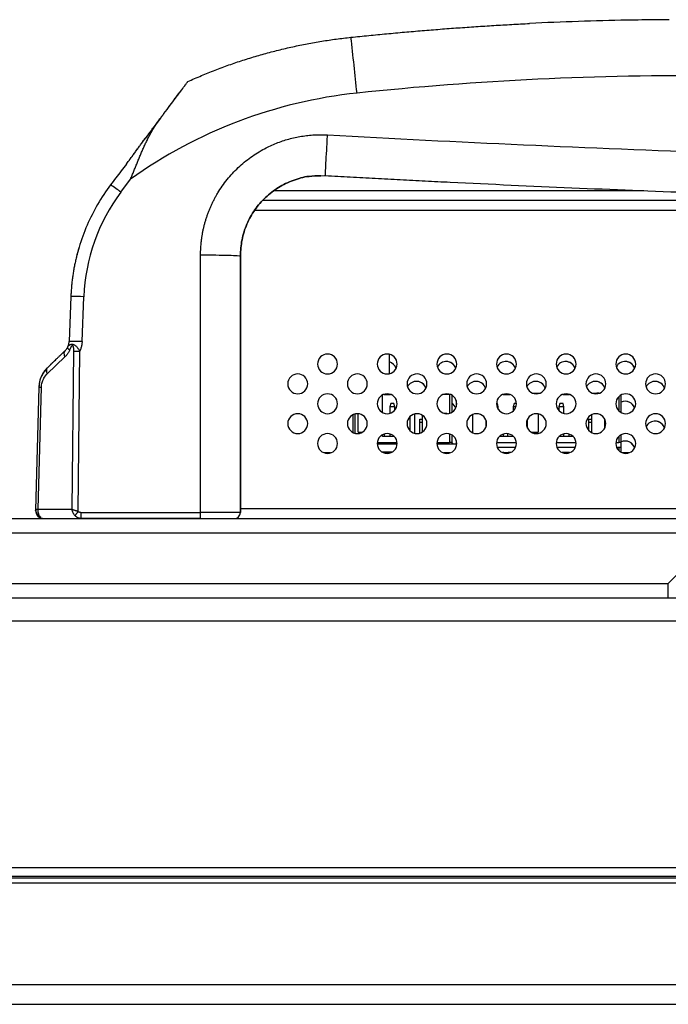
# Model space of a CAD drawing. Header units: millimetres. Extents: x 0 to 1118, y 0 to 864.
# Tile 40 of 256: x 181 to 194, y 679 to 699. Entities that reach past the tile are written whole.
import ezdxf

# ---------------------------------------------------------------- set-up
doc = ezdxf.new("R2010")
doc.units = ezdxf.units.MM

msp = doc.modelspace()

# ---------------------------------------------------------------- linework, layer by layer
at = {"color": 7, "linetype": 'Continuous', "lineweight": 25}
for p, q in [((183.8769, 696.728), (183.5729, 696.3221)), ((187.1045, 695.5666), (187.1943, 695.5707)), ((183.0797, 695.2366), (183.2745, 695.4967)), ((186.1699, 695.2679), (193.603, 695.2679)), ((204.3112, 695.0679), (185.9372, 695.0679)), ((184.6842, 688.791), (184.6842, 693.9741)), ((185.4842, 688.7879), (185.4842, 693.9532)), ((185.4842, 693.9532), (185.4842, 693.9532)), ((185.4842, 693.9532), (185.4842, 688.7879)), ((182.0742, 693.1366), (182.0393, 692.2315)), ((182.2991, 692.2283), (182.334, 693.1334)), ((181.9556, 692.0448), (181.8859, 691.9776)), ((182.1282, 692.0365), (182.0936, 688.8526)), ((182.2204, 688.8097), (182.2554, 692.0365)), ((181.5984, 691.5779), (181.9533, 691.9199)), ((181.7778, 691.8734), (181.6007, 691.7028)), ((188.484, 691.583), (188.484, 691.9727)), ((181.6007, 691.7028), (181.5861, 691.6805)), ((181.5861, 691.6805), (181.6007, 691.7028)), ((181.6717, 691.7712), (181.6717, 691.7712)), ((181.4295, 691.3142), (181.3647, 688.8383)), ((181.4178, 688.8526), (181.4822, 691.3142)), ((191.3766, 691.1879), (191.5015, 691.1879)), ((192.5766, 691.1879), (192.6596, 691.1879)), ((192.6596, 691.1789), (192.6596, 691.1879)), ((192.7015, 691.1879), (192.6596, 691.1879)), ((188.346, 690.8008), (188.346, 691.1549)), ((188.3703, 691.1657), (188.5077, 691.1657)), ((188.484, 691.1657), (188.484, 691.1727)), ((188.5107, 690.9859), (188.4919, 690.9159)), ((188.5732, 690.9859), (188.5107, 690.9859)), ((188.592, 690.9159), (188.5732, 690.9859)), ((189.696, 691.1657), (189.5703, 691.1657)), ((189.696, 691.1657), (189.7077, 691.1657)), ((189.746, 690.8089), (189.746, 691.1469)), ((189.8288, 691.041), (189.8288, 690.9147)), ((190.656, 690.9859), (190.6392, 690.9859)), ((190.6748, 690.9159), (190.656, 690.9859)), ((190.7703, 691.1657), (190.9077, 691.1657)), ((190.8396, 691.1779), (190.8396, 691.1657)), ((190.9935, 690.9859), (190.9747, 690.9159)), ((191.0389, 690.9859), (190.9935, 690.9859)), ((191.9143, 690.9859), (191.8955, 690.9159)), ((191.9768, 690.9859), (191.9143, 690.9859)), ((191.9703, 691.1657), (192.1077, 691.1657)), ((191.9956, 690.9159), (191.9768, 690.9859)), ((193.1496, 690.799), (193.1496, 691.1567)), ((188.592, 690.9159), (188.4919, 690.9159)), ((188.4919, 690.9159), (188.4919, 690.785)), ((188.592, 690.849), (188.592, 690.9159)), ((189.5836, 690.7857), (189.636, 690.7857)), ((189.636, 690.7857), (189.636, 690.7779)), ((190.6748, 690.9159), (190.6488, 690.9159)), ((190.6748, 690.8637), (190.6748, 690.9159)), ((191.0292, 690.9159), (190.9747, 690.9159)), ((190.9747, 690.9159), (190.9747, 690.8309)), ((191.9956, 690.9159), (191.8955, 690.9159)), ((191.8955, 690.9159), (191.8955, 690.8385)), ((191.9956, 690.7826), (191.9956, 690.9159)), ((187.746, 690.7549), (187.746, 690.4008)), ((187.856, 690.4057), (187.856, 690.7771)), ((188.8919, 690.7134), (188.8919, 690.4423)), ((188.992, 690.3835), (188.992, 690.7722)), ((189.096, 690.6057), (189.096, 690.6657)), ((189.096, 690.6657), (189.146, 690.6657)), ((189.096, 690.6057), (189.146, 690.6057)), ((189.096, 690.3861), (189.096, 690.6057)), ((189.146, 690.7469), (189.146, 690.4089)), ((190.1588, 690.761), (190.1588, 690.4057)), ((190.4288, 690.5147), (190.4288, 690.641)), ((190.4288, 690.6057), (190.4371, 690.6057)), ((191.2596, 690.4895), (191.2596, 690.6662)), ((191.4796, 690.7737), (191.4796, 690.4057)), ((192.4996, 690.6657), (192.5496, 690.6657)), ((192.4996, 690.6057), (192.4996, 690.6657)), ((192.4996, 690.6057), (192.5496, 690.6057)), ((192.4996, 690.4345), (192.4996, 690.6057)), ((192.5496, 690.7567), (192.5496, 690.399)), ((192.8196, 690.4918), (192.8196, 690.6639)), ((187.856, 690.4057), (187.9408, 690.4057)), ((190.1373, 690.4057), (190.1588, 690.4057)), ((191.3373, 690.4057), (191.4796, 690.4057)), ((188.2398, 690.1957), (188.6382, 690.1957)), ((188.346, 690.3157), (188.346, 690.3549)), ((188.5839, 690.3157), (188.346, 690.3157)), ((188.376, 690.3677), (188.376, 690.3157)), ((188.4919, 690.3707), (188.4919, 690.3157)), ((189.4398, 690.1957), (189.696, 690.1957)), ((189.746, 690.1957), (189.696, 690.1957)), ((189.746, 690.1957), (189.746, 690.3469)), ((189.746, 690.1696), (189.746, 690.1957)), ((189.8288, 690.241), (189.8288, 690.1957)), ((189.8382, 690.1957), (189.8288, 690.1957)), ((189.8288, 690.1957), (189.8288, 690.1696)), ((190.6398, 690.1957), (191.0382, 690.1957)), ((190.9839, 690.3157), (190.6941, 690.3157)), ((190.7788, 690.3157), (190.7788, 690.3686)), ((190.8588, 690.3769), (190.8588, 690.3157)), ((190.9747, 690.3248), (190.9747, 690.3157)), ((191.8398, 690.1957), (192.2382, 690.1957)), ((192.1839, 690.3157), (191.8941, 690.3157)), ((191.8955, 690.3172), (191.8955, 690.3157)), ((191.9956, 690.3157), (191.9956, 690.3731)), ((192.0996, 690.3157), (192.0996, 690.3685)), ((192.1796, 690.3201), (192.1796, 690.3157)), ((193.0398, 690.1957), (193.0996, 690.1957)), ((193.1496, 690.1957), (193.0996, 690.1957)), ((193.1496, 690.1957), (193.1496, 690.3567)), ((193.1496, 690.1057), (193.1496, 690.1957)), ((188.2392, 690.1696), (188.6388, 690.1696)), ((188.3337, 690.0079), (188.5444, 690.0079)), ((189.4392, 690.1696), (189.8388, 690.1696)), ((189.7685, 690.1696), (189.746, 690.1889)), ((189.746, 690.1888), (189.7684, 690.1696)), ((190.6525, 690.1057), (191.0255, 690.1057)), ((190.7838, 689.9957), (190.7565, 689.9957)), ((190.7838, 689.9879), (190.7838, 689.9957)), ((190.9215, 689.9957), (190.8738, 689.9957)), ((190.8738, 689.9957), (190.8738, 689.9879)), ((191.8525, 690.1057), (192.2255, 690.1057)), ((192.1046, 689.9957), (191.9565, 689.9957)), ((191.9956, 689.9957), (191.9956, 689.9879)), ((192.1046, 689.9889), (192.1046, 689.9957)), ((193.0525, 690.1057), (193.0996, 690.1057)), ((193.0996, 690.1057), (193.1496, 690.1057)), ((193.1496, 689.999), (193.1496, 690.1057)), ((187.3015, 689.9879), (187.1766, 689.9879)), ((188.5015, 689.9879), (188.3766, 689.9879)), ((189.5715, 689.9896), (189.5858, 689.9896)), ((189.7015, 689.9879), (189.5766, 689.9879)), ((189.5858, 689.9896), (189.5858, 689.9879)), ((189.6458, 689.9896), (189.6458, 689.9879)), ((189.6458, 689.9896), (189.6858, 689.9896)), ((189.6858, 689.9896), (189.6858, 689.9879)), ((190.9015, 689.9879), (190.7766, 689.9879)), ((192.1015, 689.9879), (191.9766, 689.9879)), ((193.3015, 689.9879), (193.1766, 689.9879)), ((181.3665, 688.8067), (181.3668, 688.8018)), ((181.3682, 688.8425), (181.3691, 688.8046)), ((181.4178, 688.8526), (182.0936, 688.8526)), ((185.4842, 688.8679), (196.399, 688.8679)), ((174.3223, 688.6679), (196.399, 688.6679)), ((180.549, 688.6679), (182.2825, 688.6679)), ((181.3745, 688.791), (181.3749, 688.7755)), ((181.4969, 688.6724), (181.5045, 688.6714)), ((181.5244, 688.6679), (182.2825, 688.6679)), ((182.2825, 688.791), (184.6842, 688.791)), ((184.6843, 688.6679), (182.2825, 688.6679)), ((184.6842, 688.6679), (184.6842, 688.7879)), ((184.6843, 688.6679), (194.649, 688.6679)), ((185.3642, 688.6679), (185.3642, 688.6679)), ((185.4842, 688.7879), (185.4842, 688.7879)), ((194.3096, 687.575), (194.0954, 687.3607)), ((173.0596, 687.3607), (194.0954, 687.3607)), ((194.0954, 687.0679), (194.0954, 687.3607)), ((173.5709, 687.0679), (269.4294, 687.0679)), ((269.4298, 686.5998), (173.5709, 686.5992)), ((164.499, 681.4679), (549.587, 681.4679)), ((168.6152, 681.6436), (545.4708, 681.6436)), ((547.742, 681.4279), (166.342, 681.4279)), ((547.742, 681.3279), (166.342, 681.3279)), ((166.342, 679.2879), (547.742, 679.2879)), ((166.342, 678.8879), (547.742, 678.8879))]:
    msp.add_line(p, q, dxfattribs=at)
at = {"color": 8, "linetype": 'Continuous', "lineweight": 25}
for p, q in [((204.4796, 694.8679), (185.7688, 694.8679)), ((189.696, 691.1657), (189.696, 690.7861)), ((193.0996, 691.1212), (193.0996, 690.8345)), ((187.796, 690.3825), (187.796, 690.7732)), ((189.696, 690.3696), (189.696, 690.1957)), ((193.0996, 690.3212), (193.0996, 690.1957)), ((193.0996, 690.1057), (193.0996, 690.0345)), ((195.099, 688.375), (174.3223, 688.375))]:
    msp.add_line(p, q, dxfattribs=at)
at = {"color": 7, "linetype": 'Continuous', "lineweight": 25, "flags": 128}
msp.add_lwpolyline([(184.6843, 688.6679), (184.817, 688.6679), (184.9445, 688.6679), (185.0621, 688.6679), (185.1651, 688.6679), (185.2497, 688.6679), (185.3125, 688.6679), (185.3512, 688.6679), (185.3642, 688.6679)], dxfattribs=at)
at = {"color": 7, "linetype": 'Continuous', "lineweight": 25}
for centre, radius, start, end in [((194.4642, 634.4244), 64.286, 91.067728, 92.816958), ((194.4642, 634.4244), 64.286, 90.544605, 91.067728), ((194.4642, 634.4244), 64.286, 90.312046, 90.544605), ((86.6343, 686.8178), 101.732, 5.875254, 6.511569), ((194.4642, 634.4549), 63.1259, 89.400937, 96.03097), ((188.8342, 687.7443), 9.54, 96.03138, 125.6464), ((208.3651, 1075.6014), 379.799, 266.811259, 268.002091), ((180.567, 691.9658), 4.1246, 52.46774, 55.98635), ((208.3675, 1075.6374), 380.656, 267.190236, 267.927623), ((186.0813, 692.9886), 3.7501, 143.1709, 177.78777), ((182.1733, 690.6511), 2.4875, 86.29511, 92.28233), ((187.239, 691.7779), 0.2, 0, 180), ((188.439, 691.7779), 0.2, 0, 180), ((189.639, 691.7779), 0.2, 0, 180), ((190.839, 691.7779), 0.2, 0, 180), ((192.039, 691.7779), 0.2, 0, 180), ((193.239, 691.7779), 0.2, 0, 180), ((187.239, 691.7779), 0.2, 180, 0), ((188.439, 691.7779), 0.2, 180, 0), ((188.4274, 691.6279), 0.2, 17.65425, 73.56084), ((188.4273, 691.6279), 0.2, 17.63297, 73.54348), ((189.639, 691.7779), 0.2, 180, 0), ((189.6274, 691.6279), 0.2, 17.65423, 153.46618), ((189.6273, 691.6279), 0.2, 17.63295, 90), ((190.839, 691.7779), 0.2, 180, 0), ((190.8274, 691.6279), 0.2, 17.65425, 153.46613), ((190.8273, 691.6279), 0.2, 17.63289, 90), ((192.039, 691.7779), 0.2, 180, 0), ((192.0274, 691.6279), 0.2, 17.65427, 153.46607), ((192.0273, 691.6279), 0.2, 17.63295, 90), ((193.239, 691.7779), 0.2, 180, 0), ((193.2274, 691.6279), 0.2, 17.65429, 153.46601), ((193.2273, 691.6279), 0.2, 17.63289, 90), ((186.639, 691.3779), 0.2, 0, 180), ((187.839, 691.3779), 0.2, 0, 180), ((189.039, 691.3779), 0.2, 0, 180), ((190.239, 691.3779), 0.2, 0, 180), ((191.439, 691.3779), 0.2, 0, 180), ((192.639, 691.3779), 0.2, 0, 180), ((193.839, 691.3779), 0.2, 0, 180), ((189.0274, 691.2279), 0.2, 17.65432, 153.46612), ((189.0273, 691.2279), 0.2, 17.63292, 90), ((190.2274, 691.2279), 0.2, 17.6543, 153.4661), ((190.2273, 691.2279), 0.2, 17.6329, 90), ((191.4274, 691.2279), 0.2, 17.65428, 153.46608), ((191.4273, 691.2279), 0.2, 17.63292, 90), ((192.6274, 691.2279), 0.2, 17.65422, 153.4661), ((192.6273, 691.2279), 0.2, 17.63286, 90), ((193.8274, 691.2279), 0.2, 17.6542, 153.46608), ((193.8273, 691.2279), 0.2, 17.63288, 90), ((186.639, 691.3779), 0.2, 180, 0), ((187.839, 691.3779), 0.2, 180, 0), ((189.039, 691.3779), 0.2, 180, 0), ((190.239, 691.3779), 0.2, 180, 0), ((191.439, 691.3779), 0.2, 180, 0), ((192.639, 691.3779), 0.2, 180, 0), ((193.839, 691.3779), 0.2, 180, 0), ((187.239, 690.9779), 0.2, 0, 180), ((188.439, 690.9779), 0.2, 0, 180), ((189.639, 690.9779), 0.2, 0, 180), ((189.6274, 690.8279), 0.2, 17.65431, 53.62888), ((189.6273, 690.8279), 0.2, 17.63295, 53.6082), ((190.839, 690.9779), 0.2, 0, 180), ((192.039, 690.9779), 0.2, 0, 180), ((193.239, 690.9779), 0.2, 0, 180), ((193.2274, 690.8279), 0.2, 17.65427, 112.89266), ((193.2273, 690.8279), 0.2, 17.63289, 90), ((187.239, 690.9779), 0.2, 180, 0), ((188.439, 690.9779), 0.2, 180, 0), ((189.639, 690.9779), 0.2, 180, 0), ((190.839, 690.9779), 0.2, 180, 0), ((192.039, 690.9779), 0.2, 180, 0), ((193.239, 690.9779), 0.2, 180, 0), ((186.639, 690.5779), 0.2, 0, 180), ((187.839, 690.5779), 0.2, 0, 180), ((189.039, 690.5779), 0.2, 0, 180), ((190.239, 690.5779), 0.2, 0, 180), ((191.439, 690.5779), 0.2, 0, 180), ((192.639, 690.5779), 0.2, 0, 180), ((193.839, 690.5779), 0.2, 0, 180), ((193.8274, 690.4279), 0.2, 17.65422, 153.46606), ((193.8273, 690.4279), 0.2, 17.63286, 90), ((186.639, 690.5779), 0.2, 180, 0), ((187.839, 690.5779), 0.2, 180, 0), ((189.039, 690.5779), 0.2, 180, 0), ((190.239, 690.5779), 0.2, 180, 0), ((191.439, 690.5779), 0.2, 180, 0), ((192.639, 690.5779), 0.2, 180, 0), ((193.839, 690.5779), 0.2, 180, 0), ((187.239, 690.1779), 0.2, 0, 180), ((188.439, 690.1779), 0.2, 0, 180), ((189.639, 690.1779), 0.2, 0, 180), ((190.839, 690.1779), 0.2, 0, 180), ((192.039, 690.1779), 0.2, 0, 180), ((193.239, 690.1779), 0.2, 0, 180), ((193.2274, 690.0279), 0.2, 17.65423, 112.89266), ((193.2273, 690.0279), 0.2, 17.63285, 90), ((187.239, 690.1779), 0.2, 180, 0), ((188.439, 690.1779), 0.2, 180, 0), ((189.639, 690.1779), 0.2, 180, 0), ((190.839, 690.1779), 0.2, 180, 0), ((192.039, 690.1779), 0.2, 180, 0), ((193.239, 690.1779), 0.2, 180, 0), ((185.8227, 688.7886), 1.1385, 179.88113, 180.0392), ((185.3642, 688.7879), 0.12, 270.00381, 359.9997)]:
    msp.add_arc(centre, radius, start, end, dxfattribs=at)
for points in [[(187.71, 698.3546), (187.8296, 698.3671), (188.0687, 698.3919), (188.4276, 698.4267), (188.7867, 698.4596), (189.146, 698.4904), (189.5054, 698.5192), (189.8651, 698.546), (190.2248, 698.5708), (190.5847, 698.5936), (190.9447, 698.6144), (191.1848, 698.6266), (191.3048, 698.6327)], [(187.1943, 695.5707), (187.1943, 695.5707), (187.1943, 695.5708), (187.1943, 695.571)], [(182.2384, 694.1276), (182.2314, 694.1036), (182.2174, 694.0556), (182.198, 693.9832), (182.1861, 693.9346), (182.1802, 693.9103)], [(182.1282, 692.0365), (182.1615, 692.037), (182.2083, 692.037), (182.2554, 692.0365)], [(181.4295, 691.3142), (181.4295, 691.3147), (181.4489, 691.3147), (181.4822, 691.3142)], [(181.3646, 688.834), (181.3642, 688.8186), (181.3662, 688.8021), (181.3715, 688.7858)]]:
    msp.add_open_spline(points, degree=3, dxfattribs=at)
for points, knots in [([(184.4287, 697.4648), (184.4739, 697.485), (184.5642, 697.5254), (184.7008, 697.5836), (184.8381, 697.64), (184.9762, 697.6945), (185.115, 697.7471), (185.2546, 697.7977), (185.3948, 697.8464), (185.5357, 697.8931), (185.6773, 697.9379), (185.8194, 697.9807), (185.9621, 698.0215), (186.1054, 698.0604), (186.2492, 698.0973), (186.3935, 698.1321), (186.5383, 698.165), (186.6835, 698.1958), (186.8291, 698.2246), (186.9751, 698.2515), (187.1215, 698.2762), (187.2682, 698.299), (187.4152, 698.3197), (187.5624, 698.3384), (187.6608, 698.3492), (187.71, 698.3546)], [0, 0, 0, 0, 0.0434783, 0.0869566, 0.1304349, 0.1739131, 0.2173913, 0.2608695, 0.3043477, 0.347826, 0.3913042, 0.4347824, 0.4782607, 0.5217389, 0.5652172, 0.6086955, 0.6521737, 0.695652, 0.7391303, 0.7826086, 0.8260869, 0.8695652, 0.9130435, 0.9565217, 1, 1, 1, 1]), ([(183.5729, 696.3221), (183.5873, 696.3413), (183.6162, 696.3799), (183.6592, 696.4372), (183.7018, 696.4942), (183.7441, 696.5507), (183.7859, 696.6066), (183.8273, 696.6618), (183.8682, 696.7164), (183.9084, 696.7701), (183.9769, 696.8615), (184.0703, 696.9863), (184.1685, 697.1174), (184.2419, 697.2155), (184.2821, 697.2691), (184.3038, 697.2981), (184.3147, 697.3126), (184.3219, 697.3223), (184.3232, 697.324), (184.3239, 697.3248)], [0, 0, 0, 0, 0.042171, 0.0843489, 0.1265291, 0.1687085, 0.2108857, 0.2530619, 0.2952395, 0.3374175, 0.3795953, 0.5147023, 0.6497463, 0.7463124, 0.8428326, 0.8821255, 0.9214182, 0.9607076, 1, 1, 1, 1]), ([(183.8769, 696.728), (183.8917, 696.7478), (183.9214, 696.7875), (183.9654, 696.8462), (184.0089, 696.9042), (184.0517, 696.9614), (184.0936, 697.0174), (184.1347, 697.0723), (184.1935, 697.1507), (184.2668, 697.2486), (184.3382, 697.344), (184.3885, 697.4112), (184.4128, 697.4436), (184.4235, 697.4579), (184.4279, 697.4637), (184.4284, 697.4645), (184.4287, 697.4648)], [0, 0, 0, 0, 0.0580769, 0.1161726, 0.1742699, 0.2323617, 0.2904509, 0.3485443, 0.4066373, 0.5468527, 0.6869897, 0.7867675, 0.8864934, 0.9243301, 0.9621621, 1, 1, 1, 1]), ([(183.2745, 695.4967), (183.2857, 695.5239), (183.308, 695.5783), (183.341, 695.66), (183.3737, 695.7416), (183.4065, 695.823), (183.4395, 695.904), (183.4729, 695.9845), (183.507, 696.0643), (183.542, 696.1433), (183.5781, 696.2213), (183.6155, 696.2981), (183.6543, 696.3737), (183.6948, 696.4478), (183.7371, 696.5205), (183.7815, 696.5914), (183.8277, 696.6609), (183.8605, 696.7056), (183.8769, 696.728)], [0, 0, 0, 0, 0.0625114, 0.125005, 0.1874932, 0.2499831, 0.3124782, 0.3749787, 0.4374827, 0.4999872, 0.562489, 0.6249852, 0.6874747, 0.7499587, 0.8124418, 0.8749328, 0.9374456, 1, 1, 1, 1]), ([(184.6842, 693.9742), (184.6844, 693.9972), (184.6848, 694.0432), (184.6878, 694.1123), (184.6927, 694.1812), (184.6996, 694.2499), (184.7084, 694.3184), (184.7192, 694.3867), (184.732, 694.4546), (184.7467, 694.5221), (184.7632, 694.5891), (184.7817, 694.6557), (184.8021, 694.7217), (184.8244, 694.7871), (184.8485, 694.8518), (184.8745, 694.9158), (184.9023, 694.9791), (184.9319, 695.0415), (184.9632, 695.1031), (184.9963, 695.1637), (185.0745, 695.2978), (185.2132, 695.4962), (185.4359, 695.7374), (185.6892, 695.9464), (185.9127, 696.0849), (186.089, 696.1722), (186.2097, 696.224), (186.333, 696.2692), (186.4586, 696.3076), (186.5861, 696.3392), (186.7152, 696.3638), (186.8453, 696.3815), (186.9763, 696.3919), (187.1076, 696.3957), (187.1951, 696.3922), (187.2388, 696.3904)], [0, 0, 0, 0, 0.0175544, 0.0351123, 0.0526716, 0.0702302, 0.0877876, 0.1053445, 0.1229013, 0.1404586, 0.1580161, 0.1755736, 0.1931309, 0.2106882, 0.2282455, 0.2458028, 0.2633601, 0.2809174, 0.2984746, 0.3160319, 0.3335892, 0.4167884, 0.4999875, 0.5831866, 0.6663858, 0.699747, 0.7331084, 0.7664697, 0.7998312, 0.8331931, 0.8665546, 0.899915, 0.933278, 0.9666442, 1, 1, 1, 1]), ([(187.1943, 695.571), (187.1943, 695.5737), (187.1955, 695.5973), (187.1999, 695.6823), (187.2032, 695.7438), (187.2115, 695.8955), (187.2164, 695.9857), (187.2272, 696.1809), (187.233, 696.2859), (187.2388, 696.3904)], [0, 0, 0, 0, 0.25, 0.25, 0.5, 0.5, 0.75, 0.75, 1, 1, 1, 1]), ([(183.1903, 695.803), (183.2066, 695.8246), (183.2392, 695.8678), (183.2876, 695.9328), (183.3357, 695.998), (183.3834, 696.0633), (183.4309, 696.1285), (183.4781, 696.1935), (183.5254, 696.2582), (183.557, 696.3008), (183.5729, 696.3221)], [0, 0, 0, 0, 0.1249956, 0.2499981, 0.3750013, 0.5000014, 0.6249977, 0.7499922, 0.8749901, 1, 1, 1, 1]), ([(183.1903, 695.803), (183.2049, 695.8222), (183.2339, 695.8605), (183.277, 695.9183), (183.3197, 695.9763), (183.3622, 696.0343), (183.4045, 696.0924), (183.4466, 696.1502), (183.4887, 696.2079), (183.5308, 696.2653), (183.5588, 696.3031), (183.5729, 696.3221)], [0, 0, 0, 0, 0.1111149, 0.2222269, 0.3333383, 0.444449, 0.5555574, 0.6666631, 0.7777674, 0.888876, 1, 1, 1, 1]), ([(183.1903, 695.803), (183.1552, 695.7565), (183.0849, 695.6636), (182.9795, 695.5241), (182.9093, 695.4311), (182.8742, 695.3846)], [0, 0, 0, 0, 0.3333339, 0.6666673, 1, 1, 1, 1]), ([(187.1045, 695.5666), (187.0246, 695.5658), (186.8348, 695.564), (186.5432, 695.4835), (186.2454, 695.3404), (185.9831, 695.138), (185.7667, 694.8874), (185.6067, 694.5981), (185.5036, 694.2825), (185.4907, 694.063), (185.4842, 693.9532)], [0, 0, 0, 0, 0.09404746, 0.22346895, 0.35289054, 0.48231222, 0.611734, 0.74115588, 0.87057787, 1, 1, 1, 1]), ([(187.1943, 695.5707), (187.3618, 695.5615), (187.6969, 695.5429), (188.1996, 695.516), (188.7023, 695.4896), (189.205, 695.4639), (189.5401, 695.4473), (189.7077, 695.439)], [0, 0, 0, 0, 0.2000002, 0.4, 0.6, 0.7999998, 1, 1, 1, 1]), ([(182.8742, 695.3846), (182.7792, 695.2589), (182.6046, 694.9962), (182.3911, 694.5742), (182.2832, 694.2782), (182.2384, 694.1276)], [0, 0, 0, 0, 0.3337813, 0.6671144, 1, 1, 1, 1]), ([(182.2384, 694.1276), (182.2299, 694.0983), (182.2128, 694.0397), (182.1898, 693.951), (182.1686, 693.862), (182.1496, 693.7724), (182.1326, 693.6824), (182.1176, 693.5921), (182.1047, 693.5015), (182.0939, 693.4105), (182.0851, 693.3194), (182.0784, 693.2281), (182.0756, 693.1671), (182.0742, 693.1366)], [0, 0, 0, 0, 0.0909091, 0.1818182, 0.2727273, 0.3636364, 0.4545455, 0.5454545, 0.6363636, 0.7272727, 0.8181818, 0.9090909, 1, 1, 1, 1]), ([(184.6842, 693.9742), (184.7889, 693.9742), (184.8936, 693.9736), (185.0871, 693.9715), (185.1758, 693.97), (185.3239, 693.9661), (185.3832, 693.9638), (185.4634, 693.9587), (185.4842, 693.956), (185.4842, 693.9532)], [0, 0, 0, 0, 0.25, 0.25, 0.5, 0.5, 0.75, 0.75, 1, 1, 1, 1]), ([(182.0135, 692.1257), (182.0165, 692.1324), (182.0224, 692.1458), (182.0292, 692.1667), (182.0343, 692.188), (182.0379, 692.2096), (182.0388, 692.2242), (182.0393, 692.2315)], [0, 0, 0, 0, 0.2000349, 0.3999834, 0.5999872, 0.8000244, 1, 1, 1, 1]), ([(182.0135, 692.1257), (182.015, 692.1285), (182.0179, 692.1343), (182.0237, 692.1422), (182.0308, 692.1496), (182.0391, 692.1564), (182.0487, 692.1628), (182.0594, 692.1685), (182.0712, 692.1734), (182.0842, 692.1767), (182.0988, 692.1798), (182.1159, 692.1778), (182.1337, 692.1676), (182.1536, 692.1563), (182.1733, 692.1416), (182.1918, 692.1237), (182.2091, 692.1038), (182.2254, 692.0823), (182.2409, 692.0598), (182.2506, 692.0443), (182.2554, 692.0365)], [0, 0, 0, 0, 0.0487064, 0.0988478, 0.1498429, 0.2011152, 0.2521282, 0.3024564, 0.3519409, 0.4006658, 0.4501377, 0.5035231, 0.5658671, 0.6273681, 0.6899159, 0.7519088, 0.8138144, 0.875829, 0.9379386, 1, 1, 1, 1]), ([(182.2991, 692.2283), (182.2651, 692.2296), (182.2311, 692.2308), (182.1683, 692.2325), (182.1395, 692.2331), (182.0914, 692.2337), (182.0721, 692.2337), (182.0461, 692.2331), (182.0393, 692.2324), (182.0393, 692.2315)], [0, 0, 0, 0, 0.25, 0.25, 0.5, 0.5, 0.75, 0.75, 1, 1, 1, 1]), ([(182.2991, 692.2283), (182.2985, 692.2173), (182.2972, 692.1954), (182.2928, 692.1627), (182.2865, 692.1303), (182.2781, 692.0984), (182.268, 692.067), (182.2596, 692.0467), (182.2554, 692.0365)], [0, 0, 0, 0, 0.166648, 0.3333343, 0.5000182, 0.6666677, 0.8332997, 1, 1, 1, 1]), ([(181.7778, 691.8734), (181.7832, 691.8787), (181.7941, 691.8891), (181.8114, 691.9057), (181.8292, 691.9228), (181.8476, 691.9406), (181.8664, 691.9588), (181.8794, 691.9714), (181.8859, 691.9776)], [0, 0, 0, 0, 0.16669795, 0.33333402, 0.49998563, 0.66667444, 0.8333711, 1, 1, 1, 1]), ([(181.7778, 691.8734), (181.7832, 691.8787), (181.7941, 691.8891), (181.8114, 691.9057), (181.8292, 691.9228), (181.8476, 691.9406), (181.8665, 691.9588), (181.8794, 691.9714), (181.8859, 691.9776)], [0, 0, 0, 0, 0.1666829, 0.3333347, 0.4999941, 0.6666717, 0.8333528, 1, 1, 1, 1]), ([(181.9556, 692.0448), (181.9428, 692.0325), (181.9358, 692.0143), (181.935, 691.9708), (181.9412, 691.9455), (181.9533, 691.9199)], [0, 0, 0, 0, 0.5, 0.5, 1, 1, 1, 1]), ([(182.0492, 692.0539), (182.0455, 692.0464), (182.0382, 692.0314), (182.0259, 692.0102), (182.0128, 691.9899), (181.9989, 691.9708), (181.9843, 691.9527), (181.9692, 691.9356), (181.9586, 691.9252), (181.9533, 691.9199)], [0, 0, 0, 0, 0.1428495, 0.2857282, 0.4285831, 0.5714347, 0.7142838, 0.857137, 1, 1, 1, 1]), ([(181.9556, 692.0448), (181.9609, 692.0502), (181.9715, 692.0608), (181.9866, 692.0797), (182.0009, 692.1008), (182.0093, 692.1174), (182.0135, 692.1257)], [0, 0, 0, 0, 0.2500029, 0.4999693, 0.7499924, 1, 1, 1, 1]), ([(182.0492, 692.0539), (182.0456, 692.0574), (182.0383, 692.0643), (182.0293, 692.0745), (182.022, 692.0845), (182.0165, 692.094), (182.0128, 692.103), (182.011, 692.1113), (182.011, 692.119), (182.0127, 692.1235), (182.0135, 692.1257)], [0, 0, 0, 0, 0.12495012, 0.24997716, 0.3750083, 0.50001628, 0.62500482, 0.749992, 0.87499246, 1, 1, 1, 1]), ([(182.0492, 692.0539), (182.0524, 692.0608), (182.0579, 692.0727), (182.0652, 692.0881), (182.0707, 692.0996), (182.0756, 692.1097), (182.0805, 692.1195), (182.0856, 692.1292), (182.0905, 692.138), (182.0956, 692.1455), (182.1009, 692.1515), (182.1078, 692.1534), (182.1135, 692.1471), (182.117, 692.1381), (182.12, 692.1276), (182.1224, 692.1157), (182.1243, 692.1039), (182.1259, 692.0917), (182.1271, 692.0779), (182.1282, 692.0592), (182.1283, 692.0449), (182.1282, 692.0365)], [0, 0, 0, 0, 0.0963901, 0.1657303, 0.216696, 0.2586157, 0.3089022, 0.3563617, 0.3998923, 0.4399867, 0.4773114, 0.5109307, 0.5477533, 0.588975, 0.6342095, 0.6824226, 0.7361028, 0.7782113, 0.8303163, 0.9010063, 1, 1, 1, 1]), ([(181.6717, 691.7712), (181.6718, 691.7713), (181.6721, 691.7715), (181.6743, 691.7737), (181.6778, 691.7771), (181.6827, 691.7818), (181.6889, 691.7878), (181.6997, 691.7982), (181.7177, 691.8155), (181.7451, 691.8419), (181.7669, 691.8629), (181.7778, 691.8734)], [0, 0, 0, 0, 0.0763209, 0.1526308, 0.2289442, 0.3052606, 0.3815742, 0.45789, 0.6385714, 0.8192793, 1, 1, 1, 1]), ([(181.6007, 691.7028), (181.5933, 691.6955), (181.5787, 691.6808), (181.5579, 691.6571), (181.5383, 691.632), (181.5199, 691.6056), (181.503, 691.5778), (181.4875, 691.5488), (181.4711, 691.5132), (181.4551, 691.4702), (181.4415, 691.4194), (181.4324, 691.3672), (181.4305, 691.3319), (181.4295, 691.3142)], [0, 0, 0, 0, 0.07579773, 0.15159953, 0.22738693, 0.30318665, 0.37898925, 0.45477506, 0.53058787, 0.64796872, 0.76526398, 0.88266524, 1, 1, 1, 1]), ([(181.5861, 691.6806), (181.5658, 691.6583), (181.5246, 691.6132), (181.4758, 691.526), (181.4398, 691.4249), (181.4339, 691.3514), (181.431, 691.3144)], [0, 0, 0, 0, 0.2424505, 0.4904292, 0.7439169, 1, 1, 1, 1]), ([(181.5861, 691.6806), (181.5658, 691.6583), (181.5246, 691.6132), (181.4758, 691.526), (181.4398, 691.4249), (181.4339, 691.3514), (181.431, 691.3144)], [0, 0, 0, 0, 0.2424499, 0.4904283, 0.7439163, 1, 1, 1, 1]), ([(181.4822, 691.3142), (181.4831, 691.3456), (181.4933, 691.4082), (181.5325, 691.5015), (181.5734, 691.5542), (181.5984, 691.5779)], [0, 0, 0, 0, 0.2904583, 0.5985939, 1, 1, 1, 1]), ([(181.3645, 688.832), (181.3634, 688.7895), (181.3801, 688.7467), (181.4396, 688.6857), (181.4819, 688.6679), (181.5244, 688.6679)], [0, 0, 0, 0, 0.5, 0.5, 1, 1, 1, 1]), ([(181.3645, 688.832), (181.3645, 688.8323), (181.3645, 688.8328), (181.3646, 688.8364), (181.3647, 688.8383)], [0, 0, 0, 0, 0.5001516, 1, 1, 1, 1]), ([(181.4178, 688.8526), (181.4137, 688.852), (181.4056, 688.8508), (181.3951, 688.8489), (181.3859, 688.8471), (181.3783, 688.8452), (181.3723, 688.8434), (181.368, 688.8416), (181.3652, 688.8399), (181.3648, 688.8388), (181.3647, 688.8383)], [0, 0, 0, 0, 0.1250049, 0.2500091, 0.375011, 0.5000099, 0.625006, 0.7500008, 0.8749972, 1, 1, 1, 1]), ([(181.3647, 688.8383), (181.3647, 688.8334), (181.3649, 688.8237), (181.3677, 688.8092), (181.3723, 688.7951), (181.3789, 688.7814), (181.3874, 688.7685), (181.3975, 688.7563), (181.4056, 688.749), (181.4096, 688.7454)], [0, 0, 0, 0, 0.1425456, 0.2855143, 0.4286078, 0.5716397, 0.7145299, 0.8572897, 1, 1, 1, 1]), ([(181.4425, 688.724), (181.4401, 688.7284), (181.4352, 688.7372), (181.4292, 688.7517), (181.4242, 688.7671), (181.4205, 688.7833), (181.4179, 688.8001), (181.4166, 688.8174), (181.4164, 688.835), (181.4173, 688.8467), (181.4178, 688.8526)], [0, 0, 0, 0, 0.1250037, 0.25, 0.3749942, 0.4999899, 0.6249886, 0.7499906, 0.8749949, 1, 1, 1, 1]), ([(182.2204, 688.8097), (182.2144, 688.8112), (182.2025, 688.8143), (182.1849, 688.8193), (182.1678, 688.8245), (182.1512, 688.8299), (182.1353, 688.8355), (182.1204, 688.8411), (182.1063, 688.8469), (182.0978, 688.8507), (182.0936, 688.8526)], [0, 0, 0, 0, 0.1250305, 0.2500196, 0.3750016, 0.4999943, 0.6250017, 0.7500167, 0.8750234, 1, 1, 1, 1]), ([(182.1588, 688.724), (182.155, 688.7284), (182.1473, 688.7374), (182.1366, 688.7521), (182.1268, 688.7675), (182.118, 688.7838), (182.1102, 688.8005), (182.1035, 688.8177), (182.0978, 688.8351), (182.095, 688.8468), (182.0936, 688.8526)], [0, 0, 0, 0, 0.1248759, 0.2499412, 0.3750588, 0.5001254, 0.6250713, 0.7498155, 0.8746336, 1, 1, 1, 1]), ([(182.1588, 688.724), (182.1605, 688.7264), (182.1638, 688.7311), (182.1699, 688.7398), (182.1769, 688.7497), (182.1847, 688.7605), (182.1931, 688.7721), (182.2019, 688.7843), (182.2111, 688.797), (182.2173, 688.8055), (182.2204, 688.8097)], [0, 0, 0, 0, 0.1251278, 0.2500783, 0.3749646, 0.4999006, 0.6249542, 0.7501055, 0.8752142, 1, 1, 1, 1]), ([(182.2204, 688.8097), (182.2234, 688.8077), (182.2295, 688.8036), (182.2395, 688.799), (182.2499, 688.7954), (182.2606, 688.7929), (182.2715, 688.7913), (182.2788, 688.7911), (182.2825, 688.791)], [0, 0, 0, 0, 0.1665144, 0.3333924, 0.5000716, 0.6666789, 0.8333515, 1, 1, 1, 1]), ([(181.3741, 688.7731), (181.3785, 688.7631), (181.3873, 688.7427), (181.4084, 688.7177), (181.4341, 688.6978), (181.4541, 688.6911), (181.4641, 688.6877)], [0, 0, 0, 0, 0.2392472, 0.48885, 0.7440954, 1, 1, 1, 1]), ([(181.4088, 688.719), (181.4172, 688.7113), (181.4338, 688.696), (181.4637, 688.6811), (181.4864, 688.6732), (181.4989, 688.6722), (181.5006, 688.6721)], [0, 0, 0, 0, 0.3241921, 0.6433557, 0.950897, 1, 1, 1, 1]), ([(182.2825, 688.6679), (182.2768, 688.668), (182.2654, 688.6684), (182.2484, 688.6712), (182.2318, 688.6757), (182.2156, 688.682), (182.2001, 688.69), (182.1853, 688.6997), (182.1713, 688.7109), (182.163, 688.7196), (182.1588, 688.724)], [0, 0, 0, 0, 0.12489396, 0.24993794, 0.3749878, 0.4999686, 0.62495591, 0.75003449, 0.87508568, 1, 1, 1, 1]), ([(182.2825, 688.6679), (182.2825, 688.6679), (182.2825, 688.6812), (182.2825, 688.727), (182.2825, 688.7591), (182.2825, 688.791)], [0, 0, 0, 0, 0.5, 0.5, 1, 1, 1, 1]), ([(185.4842, 688.7879), (185.484, 688.7879), (185.4836, 688.788), (185.4806, 688.7882), (185.4759, 688.7883), (185.4691, 688.7885), (185.4605, 688.7886), (185.4501, 688.7888), (185.4378, 688.7889), (185.4236, 688.7891), (185.4077, 688.7892), (185.3901, 688.7893), (185.3707, 688.7895), (185.3497, 688.7896), (185.3271, 688.7897), (185.3029, 688.7898), (185.2773, 688.79), (185.2411, 688.7901), (185.1926, 688.7903), (185.1294, 688.7905), (185.062, 688.7906), (184.9909, 688.7908), (184.9168, 688.7909), (184.8406, 688.7909), (184.7628, 688.791), (184.7104, 688.791), (184.6842, 688.791)], [0, 0, 0, 0, 0.0312532, 0.0625065, 0.0937598, 0.1250131, 0.1562664, 0.1875197, 0.218773, 0.2500263, 0.2812795, 0.3125328, 0.3437862, 0.3750395, 0.4062928, 0.4375461, 0.4687995, 0.5000528, 0.5625461, 0.6250395, 0.6875328, 0.7500263, 0.8125197, 0.8750131, 0.9375065, 1, 1, 1, 1])]:
    msp.add_open_spline(points, degree=3, knots=knots, dxfattribs=at)
at = {"color": 8, "linetype": 'Continuous', "lineweight": 25}
for points, knots in [([(185.4842, 693.9532), (185.4907, 694.063), (185.5036, 694.2825), (185.6067, 694.5981), (185.7667, 694.8874), (185.9831, 695.138), (186.2454, 695.3404), (186.5432, 695.4835), (186.8348, 695.564), (187.0246, 695.5658), (187.1045, 695.5666)], [0, 0, 0, 0, 0.12942213, 0.25884412, 0.38826599, 0.51768778, 0.64710946, 0.77653106, 0.90595254, 1, 1, 1, 1]), ([(181.5861, 691.6805), (181.5861, 691.6804), (181.5811, 691.6728), (181.5796, 691.6508), (181.5826, 691.6162), (181.5931, 691.5907), (181.5984, 691.5779)], [0, 0, 0, 0, 0.0045415, 0.336361, 0.6681805, 1, 1, 1, 1]), ([(181.4096, 688.7454), (181.4147, 688.7414), (181.4248, 688.7334), (181.4366, 688.7271), (181.4425, 688.724)], [0, 0, 0, 0, 0.4995305, 1, 1, 1, 1]), ([(181.4098, 688.7162), (181.4259, 688.701), (181.4446, 688.6832), (181.4691, 688.679), (181.4726, 688.6784)], [0, 0, 0, 0, 0.8577922, 1, 1, 1, 1]), ([(181.4425, 688.724), (181.448, 688.7154), (181.457, 688.7015), (181.4682, 688.6925), (181.4725, 688.689)], [0, 0, 0, 0, 0.6134834, 1, 1, 1, 1])]:
    msp.add_open_spline(points, degree=3, knots=knots, dxfattribs=at)

doc.saveas('drawing.dxf')
